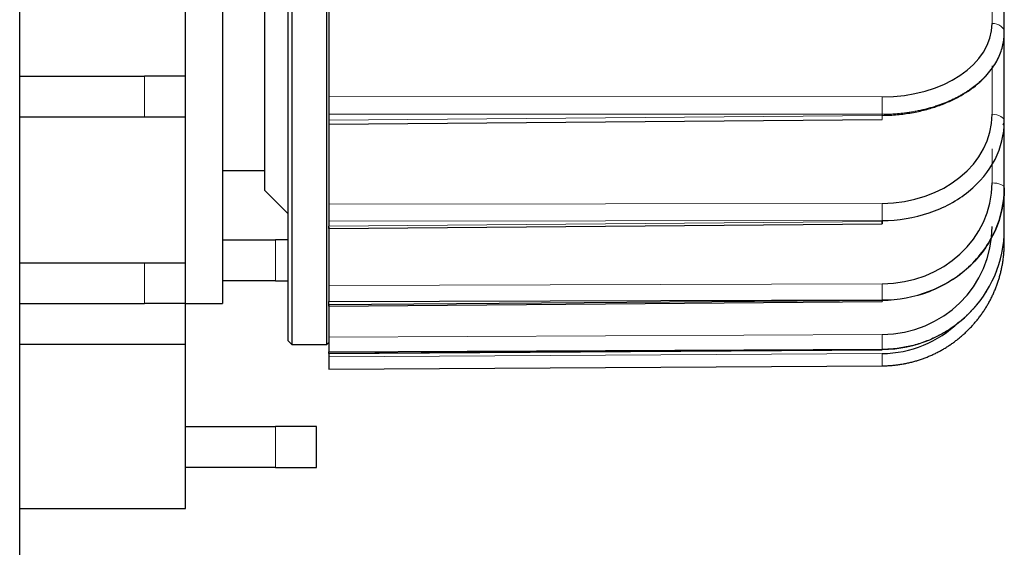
# Model space of a CAD drawing. Header units: inches. Extents: x 0 to 29700, y -16 to 21000.
# Tile 67 of 256: x 10982 to 11222, y 9165 to 9294. Entities that reach past the tile are written whole.
import ezdxf

# ---------------------------------------------------------------- set-up
doc = ezdxf.new("R2010")
doc.units = ezdxf.units.IN
doc.layers.add('254', color=7, linetype='Continuous', true_color=0xffffff)

msp = doc.modelspace()

# ---------------------------------------------------------------- linework, layer by layer
at = {"layer": '254', "color": 2, "linetype": 'Continuous', "lineweight": 25}
for p, q in [((10981.751, 9094.562), (10981.751, 9694.562)), ((11048.251, 9574.562), (11048.251, 9214.562)), ((11056.751, 9214.562), (11056.751, 9574.562)), ((11047.251, 9573.562), (11047.251, 9215.562)), ((11031.251, 9394.562), (11031.251, 9224.562)), ((11041.604, 9252.208), (11041.604, 9394.562)), ((11022.251, 9280.118), (11022.251, 9315.673)), ((11222.251, 9290.739), (11222.251, 9316.955)), ((11057.251, 9299.604), (11057.251, 9277.371)), ((11222.251, 9290.712), (11222.251, 9290.739)), ((11222.251, 9269.028), (11222.251, 9290.713)), ((10981.75, 9280.118), (11012.251, 9280.118)), ((11022.251, 9280.118), (11012.251, 9280.118)), ((11022.251, 9270.118), (11022.251, 9280.118)), ((11057.251, 9277.456), (11057.251, 9275.084)), ((11057.251, 9275.084), (11057.251, 9270.847)), ((10981.75, 9270.118), (11012.251, 9270.118)), ((11012.251, 9270.118), (11022.251, 9270.118)), ((11022.251, 9234.562), (11022.251, 9270.118)), ((11057.251, 9270.847), (11057.251, 9269.361)), ((11057.251, 9268.368), (11192.44, 9269.525)), ((11057.251, 9269.361), (11057.251, 9268.368)), ((11057.251, 9269.14), (11057.251, 9251.741)), ((11222.251, 9269.029), (11222.251, 9269.007)), ((11222.251, 9252.804), (11222.251, 9269.007)), ((11031.251, 9257.062), (11041.604, 9257.062)), ((11041.604, 9252.208), (11047.251, 9246.562)), ((11222.251, 9252.805), (11222.251, 9252.79)), ((11222.251, 9242.776), (11222.251, 9252.79)), ((11057.251, 9251.731), (11057.251, 9248.863)), ((11057.251, 9248.863), (11057.251, 9244.673)), ((11057.251, 9244.673), (11057.251, 9243.497)), ((11057.251, 9242.924), (11192.44, 9244.069)), ((11057.251, 9242.924), (11057.251, 9243.497)), ((11057.251, 9243.232), (11057.251, 9232.251)), ((11192.432, 9244.641), (11192.432, 9244.854)), ((11222.251, 9242.776), (11222.251, 9242.768)), ((11222.251, 9242.768), (11222.251, 9242.776)), ((11222.251, 9239.381), (11222.251, 9242.769)), ((11031.251, 9240.118), (11044.251, 9240.118)), ((11047.251, 9240.118), (11044.251, 9240.118)), ((10981.748, 9234.562), (11012.251, 9234.562)), ((11012.251, 9234.562), (11022.251, 9234.562)), ((11022.251, 9224.562), (11022.251, 9234.562)), ((11057.251, 9232.248), (11057.251, 9229.01)), ((11044.251, 9230.118), (11031.251, 9230.118)), ((11044.251, 9230.118), (11047.251, 9230.118)), ((11057.251, 9229.01), (11057.251, 9225.049)), ((10981.748, 9224.562), (11012.251, 9224.562)), ((11022.251, 9224.562), (11012.251, 9224.562)), ((11022.251, 9224.562), (11031.251, 9224.562)), ((11022.251, 9214.562), (11022.251, 9224.562)), ((11057.251, 9225.049), (11192.432, 9225.465)), ((11192.432, 9225.318), (11057.251, 9224.236)), ((11057.251, 9223.976), (11192.438, 9225.058)), ((11057.251, 9224.236), (11057.251, 9225.049)), ((11057.251, 9224.238), (11057.251, 9219.862)), ((11057.251, 9223.976), (11057.251, 9224.236)), ((11192.432, 9225.318), (11192.438, 9225.058)), ((11057.251, 9219.86), (11057.251, 9216.393)), ((11057.251, 9216.393), (11057.251, 9212.835)), ((11022.251, 9214.562), (10981.751, 9214.562)), ((11022.251, 9174.562), (11022.251, 9214.562)), ((11047.251, 9215.562), (11048.251, 9214.562)), ((11048.251, 9214.562), (11056.751, 9214.562)), ((11056.751, 9214.562), (11057.251, 9215.062)), ((11057.251, 9212.835), (11192.432, 9213.466)), ((11192.432, 9213.39), (11057.251, 9212.419)), ((11057.251, 9212.353), (11192.436, 9213.325)), ((11057.251, 9212.419), (11057.251, 9212.835)), ((11057.251, 9212.353), (11057.251, 9212.419)), ((11057.251, 9212.353), (11057.251, 9211.562)), ((11057.251, 9211.562), (11057.251, 9208.562)), ((11192.432, 9213.466), (11192.432, 9213.39)), ((11192.432, 9213.39), (11192.436, 9213.325)), ((11057.251, 9208.562), (11192.432, 9209.381)), ((11022.251, 9194.562), (11044.251, 9194.562)), ((11054.251, 9194.562), (11044.251, 9194.562)), ((11054.251, 9184.562), (11054.251, 9194.562)), ((11044.251, 9184.562), (11022.251, 9184.562)), ((11044.251, 9184.562), (11054.251, 9184.562)), ((10981.751, 9174.562), (11022.251, 9174.562))]:
    msp.add_line(p, q, dxfattribs=at)
at = {"layer": '254', "color": 110, "linetype": 'Continuous', "lineweight": 13}
for p, q in [((11219.269, 9310.913), (11219.269, 9292.968)), ((11219.269, 9282.633), (11219.269, 9270.792)), ((11012.251, 9280.118), (11012.251, 9270.118)), ((11057.251, 9275.084), (11192.432, 9275.023)), ((11192.432, 9270.786), (11057.251, 9270.847)), ((11192.432, 9270.518), (11057.251, 9269.361)), ((11192.432, 9270.786), (11192.432, 9270.518)), ((11219.269, 9262.311), (11219.269, 9254.024)), ((11192.432, 9249.044), (11057.251, 9248.863)), ((11192.432, 9244.854), (11057.251, 9244.673)), ((11192.432, 9244.641), (11057.251, 9243.497)), ((11044.251, 9240.118), (11044.251, 9230.118)), ((11222.05, 9239.381), (11222.251, 9239.381)), ((11012.251, 9224.562), (11012.251, 9234.562)), ((11192.432, 9229.425), (11057.251, 9229.01)), ((11192.432, 9225.318), (11192.433, 9225.297)), ((11192.432, 9217.024), (11057.251, 9216.393)), ((11057.251, 9211.562), (11192.432, 9212.381)), ((11044.251, 9194.562), (11044.251, 9184.562))]:
    msp.add_line(p, q, dxfattribs=at)
at = {"layer": '254', "color": 2, "linetype": 'Continuous', "lineweight": 25}
msp.add_arc((11192.269, 9239.381), 27, 270.34724, 314.18324, dxfattribs=at)
for centre, major_axis, ratio, start_param, end_param in [((11192.269, 9293.09), (27, -0.22), 0.669106, 4.7239061, 6.2886419), ((11192.269, 9270.888), (26.999, -0.278), 0.8089873, 4.7267901, 6.2915259), ((11219.251, 9269.007), (-3, 0), 0.5877853, 2.6670376, 3.1415927), ((11192.269, 9254.091), (26.997, -0.402), 0.9135119, 4.732058, 6.2967938), ((11192.414, 9247.068), (0.025, -3), 0.0013407, 5.6548795, 7.0018795), ((11192.269, 9243.433), (26.989, -0.786), 0.9781117, 4.7469305, 6.3116663), ((11192.251, 9242.734), (-29.99, -0.786), 0.9781185, 1.5512185, 3.1159543)]:
    msp.add_ellipse(centre, major_axis=major_axis, ratio=ratio, start_param=start_param, end_param=end_param, dxfattribs=at)
at = {"layer": '254', "color": 110, "linetype": 'Continuous', "lineweight": 13}
for centre, major_axis, ratio, start_param, end_param in [((11219.251, 9290.739), (-3, 0), 0.7431448, 3.1415927, 4.7063284), ((11192.414, 9272.794), (0.001, 3), 0.0085589, 3.979371, 5.5501306), ((11192.414, 9272.525), (0.026, -3), 0.0004486, 5.5501635, 7.1209231), ((11219.251, 9269.028), (-3, 0), 0.5877853, 3.1415927, 4.7063284), ((11219.251, 9252.804), (-3, 0), 0.4067366, 3.1415927, 4.7063284), ((11192.414, 9247.281), (0.004, -3), 0.0084652, 0.6283312, 2.1990908), ((11192.414, 9228.205), (0.009, -3), 0.0080014, 0.4188851, 1.9896447), ((11192.414, 9216.4), (0.014, -3), 0.007188, 0.2094411, 1.7802007), ((11192.414, 9212.381), (-0.018, 3), 0.0060604, 3.1415927, 4.7123523)]:
    msp.add_ellipse(centre, major_axis=major_axis, ratio=ratio, start_param=start_param, end_param=end_param, dxfattribs=at)
msp.add_rational_spline([(11192.432, 9270.786), (11196.345, 9270.786), (11204.155, 9271.823), (11210.772, 9274.778), (11216.285, 9278.467), (11220.701, 9282.895), (11222.251, 9288.121), (11222.251, 9290.739)], [0.999999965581, 0.999999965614, 0.999999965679, 0.999999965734, 0.999999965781, 0.999999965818, 0.999999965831, 0.999999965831], degree=3, knots=[0, 0, 0, 0, 0.25, 0.5, 0.5, 0.75, 1, 1, 1, 1], dxfattribs=at)
at = {"layer": '254', "color": 2, "linetype": 'Continuous', "lineweight": 25}
for points, knots in [([(11192.432, 9270.518), (11193.054, 9270.523), (11194.288, 9270.558), (11196.106, 9270.686), (11197.886, 9270.884), (11199.043, 9271.061), (11200.753, 9271.357), (11201.86, 9271.597), (11203.997, 9272.149), (11205.027, 9272.462), (11207, 9273.152), (11207.943, 9273.528), (11209.738, 9274.332), (11210.59, 9274.76), (11212.197, 9275.658), (11212.954, 9276.127), (11214.37, 9277.099), (11215.03, 9277.6), (11216.255, 9278.626), (11216.819, 9279.15), (11217.856, 9280.212), (11218.327, 9280.749), (11219.182, 9281.831), (11219.564, 9282.375), (11220.246, 9283.462), (11220.544, 9284.006), (11221.063, 9285.085), (11221.284, 9285.622), (11221.652, 9286.683), (11221.801, 9287.208), (11222.033, 9288.241), (11222.116, 9288.749), (11222.225, 9289.746), (11222.251, 9290.235), (11222.251, 9290.712)], [0, 0, 0, 0, 0.03125, 0.0625, 0.09375, 0.125, 0.125, 0.1875, 0.1875, 0.25, 0.25, 0.3125, 0.3125, 0.375, 0.375, 0.4375, 0.4375, 0.5, 0.5, 0.5625, 0.5625, 0.625, 0.625, 0.6875, 0.6875, 0.75, 0.75, 0.8125, 0.8125, 0.875, 0.875, 0.9375, 0.9375, 1, 1, 1, 1]), ([(11192.432, 9244.854), (11196.345, 9244.861), (11204.155, 9246.127), (11210.772, 9249.711), (11216.285, 9254.181), (11220.701, 9259.542), (11222.251, 9265.863), (11222.251, 9269.028)], [0, 0, 0, 0, 0.25, 0.5, 0.5, 0.75, 1, 1, 1, 1]), ([(11192.432, 9225.465), (11196.345, 9225.478), (11204.155, 9226.919), (11210.772, 9230.975), (11216.285, 9236.031), (11220.701, 9242.09), (11222.251, 9249.23), (11222.251, 9252.804)], [0, 0, 0, 0, 0.25, 0.5, 0.5, 0.75, 1, 1, 1, 1]), ([(11222.251, 9252.79), (11222.251, 9249.215), (11220.701, 9242.069), (11216.285, 9235.989), (11210.772, 9230.91), (11204.155, 9226.824), (11196.345, 9225.348), (11192.432, 9225.318)], [0, 0, 0, 0, 0.25, 0.5, 0.5, 0.75, 1, 1, 1, 1])]:
    msp.add_open_spline(points, degree=3, knots=knots, dxfattribs=at)
at = {"layer": '254', "color": 110, "linetype": 'Continuous', "lineweight": 13}
msp.add_open_spline([(11222.251, 9242.776), (11222.251, 9242.078), (11222.225, 9241.364), (11222.116, 9239.907), (11222.033, 9239.165), (11221.801, 9237.657), (11221.652, 9236.892), (11221.284, 9235.344), (11221.063, 9234.562), (11220.544, 9232.988), (11220.246, 9232.196), (11219.564, 9230.612), (11219.182, 9229.82), (11218.327, 9228.245), (11217.856, 9227.462), (11216.819, 9225.918), (11216.255, 9225.156), (11215.03, 9223.666), (11214.37, 9222.937), (11212.954, 9221.527), (11212.197, 9220.846), (11210.59, 9219.544), (11209.738, 9218.924), (11207.943, 9217.761), (11207, 9217.217), (11205.027, 9216.223), (11203.997, 9215.772), (11201.86, 9214.978), (11200.753, 9214.636), (11199.043, 9214.214), (11197.886, 9213.964), (11196.106, 9213.686), (11194.288, 9213.512), (11193.054, 9213.469), (11192.432, 9213.466)], degree=3, knots=[0, 0, 0, 0, 0.0625, 0.0625, 0.125, 0.125, 0.1875, 0.1875, 0.25, 0.25, 0.3125, 0.3125, 0.375, 0.375, 0.4375, 0.4375, 0.5, 0.5, 0.5625, 0.5625, 0.625, 0.625, 0.6875, 0.6875, 0.75, 0.75, 0.8125, 0.8125, 0.875, 0.875, 0.90625, 0.9375, 0.96875, 1, 1, 1, 1], dxfattribs=at)
at = {"layer": '254', "color": 2, "linetype": 'Continuous', "lineweight": 25}
msp.add_rational_spline([(11192.432, 9209.381), (11196.345, 9209.405), (11204.155, 9211.002), (11210.772, 9215.458), (11216.285, 9221.005), (11220.701, 9227.649), (11222.251, 9235.468), (11222.251, 9239.381)], [0.999999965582, 0.999999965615, 0.99999996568, 0.999999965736, 0.999999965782, 0.999999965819, 0.999999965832, 0.999999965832], degree=3, knots=[0, 0, 0, 0, 0.25, 0.5, 0.5, 0.75, 1, 1, 1, 1], dxfattribs=at)

doc.saveas('drawing.dxf')
